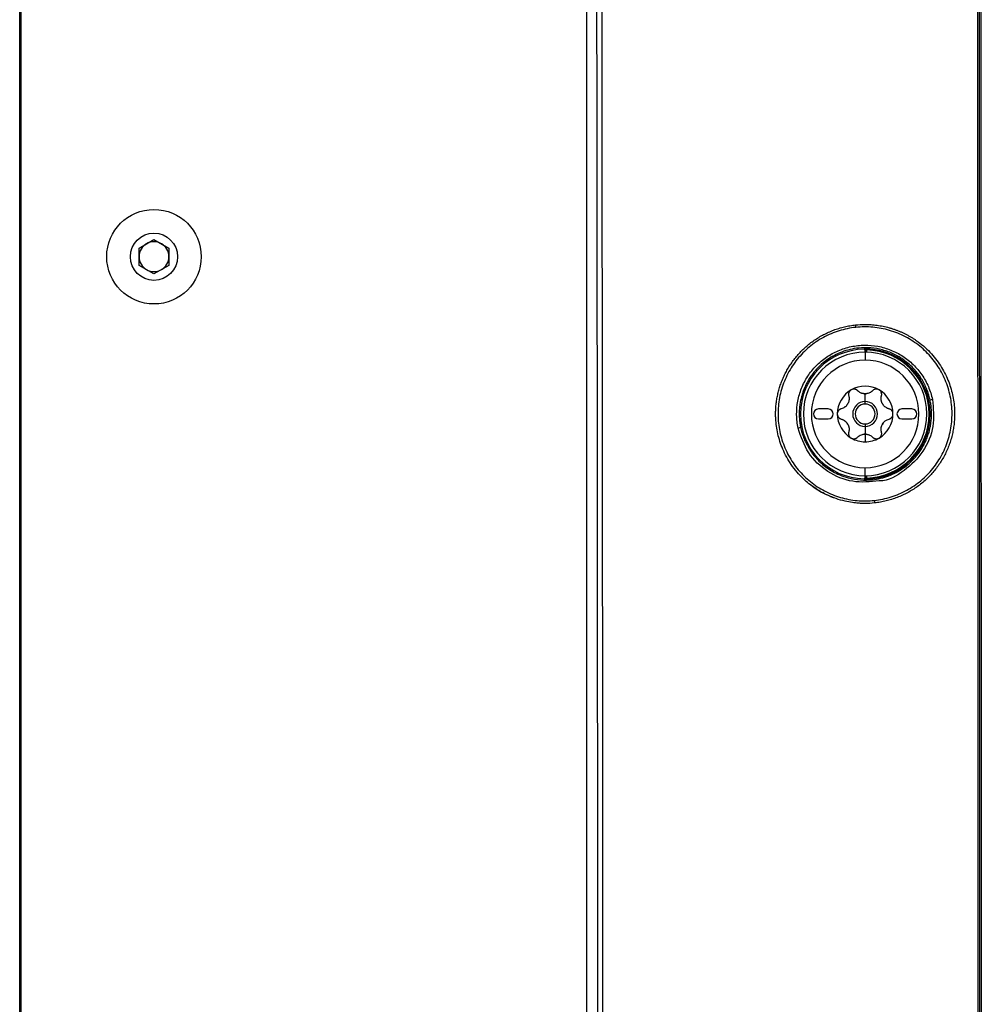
# Model space of a CAD drawing. Header units: millimetres. Extents: x 155400 to 158106, y 111257 to 114783.
# Tile 94 of 152: x 156849 to 156945, y 113130 to 113229. Entities that reach past the tile are written whole.
import ezdxf

# ---------------------------------------------------------------- set-up
doc = ezdxf.new("R2010")
doc.units = ezdxf.units.MM

msp = doc.modelspace()

# ---------------------------------------------------------------- linework, layer by layer
at = {"color": 7, "linetype": 'Continuous', "lineweight": 25}
for p, q in [((156848.574, 112557.274), (156848.574, 113407.524)), ((156848.699, 113404.269), (156848.699, 113001.569)), ((156905.575, 113377.138), (156905.575, 113002.137)), ((156860.574, 113206.31), (156862.074, 113207.176)), ((156862.074, 113207.176), (156863.574, 113206.31)), ((156860.574, 113204.578), (156860.574, 113206.31)), ((156863.574, 113206.31), (156863.574, 113204.578)), ((156862.074, 113203.712), (156860.574, 113204.578)), ((156863.574, 113204.578), (156862.074, 113203.712)), ((156933.583, 113195.845), (156933.583, 113196.045)), ((156933.612, 113195.845), (156933.612, 113196.074)), ((156933.712, 113196.076), (156933.714, 113196.176)), ((156933.712, 113196.076), (156933.712, 113195.843)), ((156933.575, 113195.845), (156933.575, 113195.045)), ((156933.575, 113190.887), (156933.575, 113191.662)), ((156929.875, 113190.137), (156928.875, 113190.137)), ((156933.575, 113190.637), (156933.575, 113190.887)), ((156938.275, 113190.137), (156937.275, 113190.137)), ((156928.875, 113189.137), (156929.875, 113189.137)), ((156937.275, 113189.137), (156938.275, 113189.137)), ((156933.575, 113188.637), (156933.575, 113188.387)), ((156933.575, 113188.387), (156933.575, 113187.612)), ((156933.575, 113187.606), (156933.575, 113186.837)), ((156933.575, 113183.429), (156933.575, 113184.229)), ((156933.583, 113183.229), (156933.583, 113183.429)), ((156933.612, 113183.2), (156933.612, 113183.429)), ((156933.712, 113183.43), (156933.712, 113183.197)), ((156933.712, 113183.197), (156933.714, 113183.097))]:
    msp.add_line(p, q, dxfattribs=at)
at = {"color": 7, "linetype": 'Continuous', "lineweight": 25, "flags": 128}
for points in [[(156933.482, 113196.145), (156933.498, 113196.161), (156933.511, 113196.174)], [(156933.612, 113196.074), (156933.596, 113196.058), (156933.583, 113196.045)], [(156933.511, 113183.1), (156933.495, 113183.116), (156933.482, 113183.129)], [(156933.583, 113183.229), (156933.599, 113183.212), (156933.612, 113183.2)]]:
    msp.add_lwpolyline(points, dxfattribs=at)
at = {"color": 7, "linetype": 'Continuous', "lineweight": 25}
for radius in [4.75, 2.375]:
    msp.add_circle((156862.074, 113205.444), radius, dxfattribs=at)
for centre, radius, start, end in [((156862.074, 113205.444), 1.5, 60, 120), ((156862.074, 113205.444), 1.5, 120, 180), ((156862.074, 113205.444), 1.5, 0, 60), ((156862.074, 113205.444), 1.5, 180, 240), ((156862.074, 113205.444), 1.5, 300, 0), ((156862.074, 113205.444), 1.5, 240, 300), ((156934.448, 113198.597), 1.832, 180.37123, 188.0199), ((156933.575, 113189.637), 6.509, 90.81589, 269.18411), ((156933.512, 113196.074), 0.1, 0.02069, 90.53493), ((156933.575, 113189.637), 6.441, 271.22361, 88.77639), ((156933.575, 113189.637), 6.541, 271.22361, 88.77639), ((156933.575, 113189.637), 6.208, 90, 270), ((156933.575, 113189.637), 5.408, 90, 270), ((156933.575, 113189.637), 6.208, 0, 90), ((156933.575, 113189.637), 5.408, 270, 90), ((156933.575, 113189.637), 2.8, 120, 180), ((156933.575, 113189.637), 2.8, 60, 120), ((156933.575, 113189.637), 2.8, 0, 60), ((156933.575, 113189.637), 2.031, 87.5089, 92.4911), ((156933.575, 113192.728), 1.066, 265.2504, 270), ((156933.575, 113192.728), 1.066, 270, 274.7496), ((156940.784, 113188.733), 2.397, 100.58271, 106.39106), ((156928.875, 113189.637), 0.5, 90, 270), ((156929.875, 113189.637), 0.5, 270, 90), ((156933.575, 113189.637), 2.031, 147.5089, 152.4911), ((156930.898, 113191.182), 1.066, 325.2504, 334.7496), ((156933.575, 113189.637), 1.25, 90, 270), ((156933.575, 113189.637), 1, 90, 270), ((156933.575, 113189.637), 1.25, 270, 90), ((156933.575, 113189.637), 1, 270, 90), ((156933.575, 113189.637), 2.031, 27.5089, 32.4911), ((156936.251, 113191.182), 1.066, 205.2504, 214.7496), ((156937.275, 113189.637), 0.5, 90, 270), ((156938.275, 113189.637), 0.5, 270, 90), ((156933.575, 113189.637), 2.8, 180, 240), ((156933.575, 113189.637), 6.208, 270, 0), ((156933.575, 113189.637), 2.8, 300, 0), ((156927.435, 113185.733), 2.551, 97.71409, 103.51409), ((156933.575, 113189.637), 2.031, 207.5089, 212.4911), ((156930.898, 113188.091), 1.066, 25.2504, 34.7496), ((156933.575, 113189.637), 2.031, 327.5089, 332.4911), ((156936.251, 113188.091), 1.066, 145.2504, 154.7496), ((156933.575, 113189.637), 2.8, 240, 270), ((156933.575, 113186.546), 1.066, 85.2504, 94.7496), ((156933.575, 113189.637), 2.031, 267.5089, 270), ((156933.575, 113189.637), 2.031, 270, 272.4911), ((156933.575, 113189.637), 2.8, 270, 300), ((156933.512, 113183.2), 0.1, 269.46507, 359.97931), ((156936.456, 113181.092), 1.965, 184.37836, 191.83223)]:
    msp.add_arc(centre, radius, start, end, dxfattribs=at)
for points, knots in [([(156906.759, 113002.137), (156906.755, 113033.326), (156906.745, 113064.515), (156906.711, 113126.89), (156906.687, 113158.076), (156906.627, 113220.442), (156906.59, 113251.622), (156906.502, 113313.975), (156906.452, 113345.148), (156906.394, 113376.318)], [0, 0, 0, 0, 0.25, 0.25, 0.5, 0.5, 0.75, 0.75, 1, 1, 1, 1]), ([(156906.873, 113376.336), (156906.879, 113372.689), (156906.893, 113365.396), (156906.912, 113354.459), (156906.931, 113343.524), (156906.949, 113332.59), (156906.966, 113321.653), (156906.983, 113310.714), (156907, 113299.768), (156907.016, 113288.814), (156907.031, 113277.849), (156907.046, 113266.87), (156907.061, 113255.872), (156907.075, 113244.851), (156907.088, 113233.803), (156907.101, 113222.723), (156907.113, 113211.608), (156907.124, 113200.452), (156907.139, 113186.026), (156907.155, 113168.34), (156907.172, 113147.412), (156907.188, 113126.494), (156907.201, 113105.603), (156907.212, 113084.757), (156907.222, 113063.973), (156907.229, 113043.272), (156907.234, 113022.669), (156907.236, 113008.968), (156907.237, 113002.137)], [0, 0, 0, 0, 0.02925, 0.058487, 0.087717, 0.116944, 0.146175, 0.175415, 0.20467, 0.233945, 0.263249, 0.29259, 0.321979, 0.35143, 0.380952, 0.410557, 0.440258, 0.470066, 0.499991, 0.555911, 0.611847, 0.667756, 0.723592, 0.779309, 0.834858, 0.890185, 0.945242, 1, 1, 1, 1]), ([(156944.945, 113110.515), (156944.944, 113114.204), (156944.943, 113121.577), (156944.94, 113132.626), (156944.938, 113143.655), (156944.935, 113154.661), (156944.932, 113165.641), (156944.929, 113176.594), (156944.925, 113187.516), (156944.922, 113198.407), (156944.918, 113209.265), (156944.914, 113220.093), (156944.91, 113230.893), (156944.906, 113241.669), (156944.901, 113252.426), (156944.897, 113263.168), (156944.892, 113273.899), (156944.887, 113284.622), (156944.882, 113295.342), (156944.877, 113306.06), (156944.871, 113316.78), (156944.865, 113327.504), (156944.859, 113338.233), (156944.853, 113348.969), (156944.847, 113359.716), (156944.843, 113366.883), (156944.841, 113370.469)], [0, 0, 0, 0, 0.042568, 0.085067, 0.127488, 0.16982, 0.212056, 0.254187, 0.296202, 0.338095, 0.379857, 0.4215, 0.463038, 0.504487, 0.545863, 0.587181, 0.628457, 0.669705, 0.710941, 0.752176, 0.793417, 0.834673, 0.875952, 0.91726, 0.958607, 1, 1, 1, 1]), ([(156945.059, 113369.355), (156945.062, 113366.888), (156945.068, 113361.953), (156945.077, 113354.551), (156945.085, 113347.148), (156945.093, 113339.746), (156945.102, 113332.344), (156945.109, 113324.942), (156945.117, 113317.54), (156945.125, 113310.139), (156945.132, 113302.737), (156945.139, 113295.336), (156945.146, 113287.935), (156945.153, 113280.535), (156945.159, 113273.135), (156945.166, 113265.735), (156945.172, 113258.336), (156945.178, 113250.937), (156945.184, 113243.539), (156945.189, 113236.14), (156945.195, 113228.743), (156945.2, 113221.346), (156945.205, 113213.949), (156945.21, 113206.553), (156945.215, 113199.158), (156945.219, 113191.763), (156945.224, 113184.369), (156945.228, 113176.975), (156945.232, 113169.583), (156945.235, 113162.19), (156945.239, 113154.799), (156945.242, 113147.408), (156945.245, 113140.018), (156945.248, 113132.629), (156945.251, 113125.24), (156945.254, 113117.853), (156945.255, 113112.928), (156945.256, 113110.466)], [0, 0, 0, 0, 0.0286306, 0.057258, 0.0858822, 0.1145032, 0.1431209, 0.1717353, 0.2003465, 0.2289543, 0.2575587, 0.2861598, 0.3147574, 0.3433515, 0.3719422, 0.4005294, 0.4291131, 0.4576931, 0.4862696, 0.5148425, 0.5434117, 0.5719773, 0.6005391, 0.6290972, 0.6576516, 0.6862021, 0.7147488, 0.7432917, 0.7718307, 0.8003659, 0.828897, 0.8574243, 0.8859475, 0.9144667, 0.9429819, 0.971493, 1, 1, 1, 1]), ([(156933.575, 113180.637), (156933.491, 113180.638), (156933.266, 113180.639), (156932.843, 113180.662), (156932.251, 113180.726), (156931.497, 113180.866), (156930.593, 113181.124), (156929.563, 113181.55), (156928.449, 113182.198), (156927.24, 113183.169), (156926.126, 113184.478), (156925.267, 113186.034), (156924.762, 113187.603), (156924.593, 113188.807), (156924.57, 113189.63), (156924.583, 113190.11), (156924.621, 113190.592), (156924.687, 113191.076), (156924.779, 113191.56), (156924.898, 113192.043), (156925.045, 113192.521), (156925.219, 113192.995), (156925.422, 113193.461), (156925.652, 113193.918), (156925.91, 113194.364), (156926.195, 113194.797), (156926.507, 113195.218), (156926.847, 113195.623), (156927.214, 113196.011), (156927.605, 113196.38), (156928.021, 113196.726), (156928.458, 113197.048), (156928.916, 113197.344), (156929.395, 113197.614), (156929.894, 113197.856), (156930.411, 113198.069), (156930.944, 113198.25), (156931.491, 113198.397), (156932.049, 113198.514), (156932.427, 113198.561), (156932.616, 113198.585)], [0, 0, 0, 0, 0.009194, 0.02472, 0.046528, 0.07459, 0.108946, 0.14972, 0.196808, 0.250111, 0.319535, 0.384274, 0.444289, 0.499732, 0.517158, 0.534718, 0.55244, 0.570322, 0.588359, 0.606546, 0.624878, 0.643353, 0.661954, 0.680669, 0.699515, 0.71851, 0.737674, 0.757029, 0.776598, 0.796303, 0.816075, 0.83594, 0.855922, 0.876046, 0.896338, 0.916814, 0.937422, 0.958156, 0.979016, 1, 1, 1, 1]), ([(156932.634, 113198.342), (156932.059, 113198.28), (156931.5, 113198.163), (156930.684, 113197.908), (156930.415, 113197.81), (156929.886, 113197.586), (156929.625, 113197.46), (156928.87, 113197.047), (156928.398, 113196.727), (156927.52, 113195.993), (156927.111, 113195.578), (156926.395, 113194.689), (156926.081, 113194.212), (156925.681, 113193.447), (156925.559, 113193.184), (156925.345, 113192.652), (156925.251, 113192.383), (156925.091, 113191.836), (156925.024, 113191.558), (156924.917, 113190.996), (156924.876, 113190.709), (156924.799, 113189.849), (156924.804, 113189.278), (156924.896, 113188.427), (156924.941, 113188.144), (156925.058, 113187.58), (156925.13, 113187.3), (156925.386, 113186.481), (156925.608, 113185.957), (156926.02, 113185.203), (156926.172, 113184.955), (156926.495, 113184.48), (156926.667, 113184.252), (156927.214, 113183.596), (156927.621, 113183.195), (156928.52, 113182.47), (156928.998, 113182.157), (156929.755, 113181.76), (156930.014, 113181.639), (156930.546, 113181.424), (156930.82, 113181.328), (156931.645, 113181.085), (156932.205, 113180.979), (156933.343, 113180.875), (156933.925, 113180.88), (156934.496, 113180.942)], [0, 0, 0, 0, 0.0625, 0.0625, 0.09375, 0.09375, 0.125, 0.125, 0.1875, 0.1875, 0.25, 0.25, 0.3125, 0.3125, 0.34375, 0.34375, 0.375, 0.375, 0.40625, 0.40625, 0.4375, 0.4375, 0.5, 0.5, 0.53125, 0.53125, 0.5625, 0.5625, 0.625, 0.625, 0.65625, 0.65625, 0.6875, 0.6875, 0.75, 0.75, 0.8125, 0.8125, 0.84375, 0.84375, 0.875, 0.875, 0.9375, 0.9375, 1, 1, 1, 1]), ([(156934.496, 113180.942), (156935.067, 113181.005), (156935.636, 113181.126), (156936.726, 113181.47), (156937.251, 113181.692), (156938.007, 113182.103), (156938.255, 113182.254), (156938.73, 113182.575), (156938.958, 113182.746), (156939.615, 113183.293), (156940.016, 113183.7), (156940.74, 113184.6), (156941.053, 113185.077), (156941.45, 113185.835), (156941.57, 113186.094), (156941.786, 113186.627), (156941.881, 113186.9), (156942.123, 113187.725), (156942.23, 113188.285), (156942.307, 113189.139), (156942.318, 113189.427), (156942.314, 113190.004), (156942.297, 113190.289), (156942.206, 113191.14), (156942.091, 113191.698), (156941.834, 113192.522), (156941.734, 113192.793), (156941.511, 113193.32), (156941.386, 113193.577), (156941.114, 113194.076), (156940.965, 113194.32), (156940.644, 113194.793), (156940.47, 113195.024), (156939.918, 113195.687), (156939.512, 113196.086), (156938.625, 113196.802), (156938.14, 113197.122), (156937.123, 113197.656), (156936.586, 113197.874), (156935.757, 113198.117), (156935.476, 113198.184), (156934.912, 113198.291), (156934.629, 113198.331), (156933.779, 113198.408), (156933.208, 113198.403), (156932.634, 113198.342)], [0, 0, 0, 0, 0.0625, 0.0625, 0.125, 0.125, 0.15625, 0.15625, 0.1875, 0.1875, 0.25, 0.25, 0.3125, 0.3125, 0.34375, 0.34375, 0.375, 0.375, 0.4375, 0.4375, 0.46875, 0.46875, 0.5, 0.5, 0.5625, 0.5625, 0.59375, 0.59375, 0.625, 0.625, 0.65625, 0.65625, 0.6875, 0.6875, 0.75, 0.75, 0.8125, 0.8125, 0.875, 0.875, 0.90625, 0.90625, 0.9375, 0.9375, 1, 1, 1, 1]), ([(156933.571, 113198.637), (156933.672, 113198.636), (156933.875, 113198.634), (156934.179, 113198.618), (156934.482, 113198.592), (156934.785, 113198.556), (156935.086, 113198.51), (156935.386, 113198.453), (156935.683, 113198.387), (156935.978, 113198.311), (156936.27, 113198.225), (156936.558, 113198.129), (156936.843, 113198.024), (156937.124, 113197.909), (156937.401, 113197.785), (156937.673, 113197.651), (156937.942, 113197.507), (156938.205, 113197.355), (156938.464, 113197.194), (156939.133, 113196.745), (156940.112, 113195.908), (156941.18, 113194.544), (156941.938, 113193.087), (156942.4, 113191.603), (156942.561, 113190.421), (156942.58, 113189.562), (156942.558, 113189.004), (156942.502, 113188.449), (156942.411, 113187.898), (156942.286, 113187.353), (156942.127, 113186.815), (156941.934, 113186.286), (156941.707, 113185.769), (156941.448, 113185.266), (156941.158, 113184.78), (156940.837, 113184.312), (156940.487, 113183.865), (156940.109, 113183.44), (156939.704, 113183.039), (156939.273, 113182.665), (156938.818, 113182.318), (156938.34, 113182.001), (156937.842, 113181.713), (156937.326, 113181.457), (156936.792, 113181.233), (156936.244, 113181.042), (156935.684, 113180.887), (156935.113, 113180.764), (156934.726, 113180.714), (156934.532, 113180.689)], [0, 0, 0, 0, 0.011134, 0.02228, 0.033436, 0.044598, 0.055764, 0.06693, 0.078094, 0.089251, 0.100399, 0.111535, 0.122655, 0.133761, 0.144878, 0.156012, 0.167158, 0.178314, 0.189475, 0.200639, 0.266904, 0.329957, 0.389877, 0.446457, 0.499923, 0.520344, 0.540785, 0.561205, 0.581631, 0.602089, 0.622607, 0.64321, 0.663889, 0.684589, 0.705315, 0.726067, 0.74685, 0.767665, 0.788514, 0.8094, 0.830334, 0.851321, 0.872367, 0.893474, 0.914644, 0.935878, 0.957179, 0.97855, 1, 1, 1, 1]), ([(156926.839, 113188.213), (156926.744, 113188.659), (156926.694, 113189.11), (156926.683, 113190.02), (156926.722, 113190.478), (156926.889, 113191.367), (156927.015, 113191.798), (156927.35, 113192.636), (156927.562, 113193.044), (156928.053, 113193.798), (156928.334, 113194.15), (156928.81, 113194.637), (156928.977, 113194.792), (156929.323, 113195.083), (156929.502, 113195.219), (156929.873, 113195.473), (156930.065, 113195.591), (156930.46, 113195.809), (156930.665, 113195.909), (156931.291, 113196.177), (156931.72, 113196.312), (156932.601, 113196.499), (156933.057, 113196.55), (156933.959, 113196.56), (156934.406, 113196.522), (156935.073, 113196.398), (156935.295, 113196.346), (156935.73, 113196.22), (156935.943, 113196.146), (156936.569, 113195.896), (156936.969, 113195.69), (156937.733, 113195.194), (156938.085, 113194.912), (156938.568, 113194.442), (156938.721, 113194.277), (156939.013, 113193.931), (156939.152, 113193.749), (156939.536, 113193.19), (156939.753, 113192.797), (156940.11, 113191.969), (156940.249, 113191.532), (156940.343, 113191.088)], [0, 0, 0, 0, 0.0625, 0.0625, 0.125, 0.125, 0.1875, 0.1875, 0.25, 0.25, 0.3125, 0.3125, 0.34375, 0.34375, 0.375, 0.375, 0.40625, 0.40625, 0.4375, 0.4375, 0.5, 0.5, 0.5625, 0.5625, 0.625, 0.625, 0.65625, 0.65625, 0.6875, 0.6875, 0.75, 0.75, 0.8125, 0.8125, 0.84375, 0.84375, 0.875, 0.875, 0.9375, 0.9375, 1, 1, 1, 1]), ([(156940.107, 113191.032), (156940.089, 113191.112), (156940.053, 113191.273), (156939.987, 113191.516), (156939.91, 113191.763), (156939.82, 113192.013), (156939.718, 113192.265), (156939.604, 113192.518), (156939.476, 113192.772), (156939.335, 113193.024), (156939.047, 113193.49), (156938.49, 113194.214), (156937.577, 113195.034), (156936.481, 113195.685), (156935.337, 113196.108), (156934.133, 113196.317), (156932.74, 113196.301), (156931.239, 113195.943), (156929.792, 113195.179), (156928.877, 113194.372), (156928.343, 113193.735), (156928.058, 113193.339), (156927.803, 113192.925), (156927.579, 113192.492), (156927.387, 113192.043), (156927.228, 113191.58), (156927.103, 113191.108), (156927.014, 113190.629), (156926.958, 113190.143), (156926.951, 113189.816), (156926.947, 113189.652)], [0, 0, 0, 0, 0.012603, 0.02552, 0.038771, 0.052378, 0.066367, 0.080667, 0.095231, 0.110063, 0.12517, 0.179671, 0.250073, 0.312842, 0.375016, 0.436983, 0.500009, 0.588646, 0.67182, 0.749627, 0.774686, 0.799699, 0.824597, 0.849512, 0.874587, 0.89978, 0.924799, 0.949751, 0.974771, 1, 1, 1, 1]), ([(156933.482, 113196.145), (156933.493, 113196.145), (156933.504, 113196.143), (156933.515, 113196.14), (156933.526, 113196.136), (156933.536, 113196.131), (156933.545, 113196.124), (156933.553, 113196.117), (156933.561, 113196.109), (156933.567, 113196.099), (156933.573, 113196.09), (156933.578, 113196.079), (156933.581, 113196.068), (156933.582, 113196.061), (156933.583, 113196.053), (156933.583, 113196.045)], [0, 0, 0, 0, 0.0000335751, 0.0000335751, 0.0000335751, 0.0000671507, 0.0000671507, 0.0000671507, 0.0001007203, 0.0001007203, 0.0001007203, 0.0001342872, 0.0001342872, 0.0001342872, 0.0001576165, 0.0001576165, 0.0001576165, 0.0001576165]), ([(156933.712, 113196.076), (156933.704, 113196.077), (156933.684, 113196.077), (156933.652, 113196.077), (156933.621, 113196.076), (156933.615, 113196.075), (156933.612, 113196.074)], [0, 0, 0, 0, 0.162715, 0.383894, 0.663167, 1, 1, 1, 1]), ([(156932.175, 113192.062), (156932.155, 113192.049), (156932.115, 113192.025), (156932.063, 113191.978), (156932.016, 113191.925), (156931.977, 113191.865), (156931.94, 113191.789), (156931.913, 113191.694), (156931.903, 113191.578), (156931.919, 113191.501), (156931.927, 113191.461)], [0, 0, 0, 0, 0.097875, 0.196697, 0.29658, 0.397634, 0.499966, 0.655549, 0.822147, 1, 1, 1, 1]), ([(156932.819, 113191.976), (156932.801, 113191.993), (156932.765, 113192.026), (156932.705, 113192.065), (156932.643, 113192.095), (156932.58, 113192.116), (156932.498, 113192.133), (156932.397, 113192.135), (156932.28, 113192.114), (156932.209, 113192.079), (156932.175, 113192.062)], [0, 0, 0, 0, 0.108101, 0.212121, 0.312109, 0.408115, 0.500199, 0.669962, 0.836392, 1, 1, 1, 1]), ([(156933.486, 113191.666), (156933.456, 113191.669), (156933.395, 113191.675), (156933.303, 113191.696), (156933.211, 113191.724), (156933.097, 113191.772), (156932.959, 113191.849), (156932.867, 113191.932), (156932.819, 113191.976)], [0, 0, 0, 0, 0.118955, 0.241753, 0.368585, 0.499622, 0.734116, 1, 1, 1, 1]), ([(156934.33, 113191.976), (156934.306, 113191.953), (156934.259, 113191.908), (156934.182, 113191.85), (156934.106, 113191.802), (156933.997, 113191.746), (156933.851, 113191.691), (156933.724, 113191.674), (156933.663, 113191.666)], [0, 0, 0, 0, 0.136832, 0.265737, 0.386769, 0.49999, 0.757495, 1, 1, 1, 1]), ([(156934.975, 113192.062), (156934.954, 113192.073), (156934.913, 113192.094), (156934.846, 113192.116), (156934.777, 113192.13), (156934.705, 113192.135), (156934.621, 113192.129), (156934.525, 113192.105), (156934.42, 113192.055), (156934.361, 113192.003), (156934.33, 113191.976)], [0, 0, 0, 0, 0.097875, 0.196697, 0.29658, 0.397634, 0.499966, 0.655549, 0.822147, 1, 1, 1, 1]), ([(156935.222, 113191.461), (156935.228, 113191.485), (156935.239, 113191.532), (156935.242, 113191.604), (156935.238, 113191.673), (156935.224, 113191.738), (156935.198, 113191.817), (156935.149, 113191.906), (156935.072, 113191.997), (156935.007, 113192.04), (156934.975, 113192.062)], [0, 0, 0, 0, 0.108101, 0.212121, 0.312109, 0.408115, 0.500199, 0.669962, 0.836392, 1, 1, 1, 1]), ([(156931.927, 113191.461), (156931.934, 113191.428), (156931.95, 113191.365), (156931.961, 113191.27), (156931.965, 113191.18), (156931.959, 113191.057), (156931.934, 113190.903), (156931.885, 113190.785), (156931.862, 113190.728)], [0, 0, 0, 0, 0.1368319, 0.2657372, 0.3867688, 0.4999905, 0.7574953, 1, 1, 1, 1]), ([(156940.343, 113191.088), (156940.43, 113190.184), (156940.603, 113188.375), (156939.519, 113185.767), (156937.597, 113183.891), (156935.903, 113182.906), (156934.989, 113182.897), (156934.973, 113182.897)], [0, 0, 0, 0, 0.248959, 0.497909, 0.746806, 0.995502, 1, 1, 1, 1]), ([(156935.287, 113190.728), (156935.275, 113190.755), (156935.25, 113190.812), (156935.222, 113190.901), (156935.2, 113190.995), (156935.185, 113191.118), (156935.183, 113191.276), (156935.209, 113191.397), (156935.222, 113191.461)], [0, 0, 0, 0, 0.118955, 0.241753, 0.368585, 0.499622, 0.734116, 1, 1, 1, 1]), ([(156940.253, 113189.651), (156940.252, 113189.725), (156940.251, 113189.875), (156940.239, 113190.101), (156940.219, 113190.331), (156940.191, 113190.563), (156940.155, 113190.797), (156940.123, 113190.953), (156940.107, 113191.032)], [0, 0, 0, 0, 0.160148, 0.323158, 0.488855, 0.657039, 0.827493, 1, 1, 1, 1]), ([(156931.171, 113190.152), (156931.147, 113190.145), (156931.101, 113190.131), (156931.037, 113190.098), (156930.98, 113190.059), (156930.93, 113190.015), (156930.875, 113189.952), (156930.822, 113189.866), (156930.782, 113189.754), (156930.777, 113189.676), (156930.775, 113189.637)], [0, 0, 0, 0, 0.108101, 0.212121, 0.312109, 0.408115, 0.500199, 0.669962, 0.836392, 1, 1, 1, 1]), ([(156931.774, 113190.575), (156931.756, 113190.55), (156931.719, 113190.5), (156931.656, 113190.431), (156931.585, 113190.366), (156931.487, 113190.291), (156931.351, 113190.21), (156931.233, 113190.172), (156931.171, 113190.152)], [0, 0, 0, 0, 0.118955, 0.241753, 0.368585, 0.499622, 0.734116, 1, 1, 1, 1]), ([(156935.978, 113190.152), (156935.946, 113190.161), (156935.883, 113190.18), (156935.795, 113190.218), (156935.715, 113190.26), (156935.612, 113190.326), (156935.491, 113190.425), (156935.413, 113190.526), (156935.376, 113190.575)], [0, 0, 0, 0, 0.136832, 0.265737, 0.386769, 0.49999, 0.757495, 1, 1, 1, 1]), ([(156936.375, 113189.637), (156936.374, 113189.66), (156936.372, 113189.707), (156936.358, 113189.775), (156936.335, 113189.842), (156936.303, 113189.906), (156936.256, 113189.976), (156936.187, 113190.047), (156936.091, 113190.114), (156936.017, 113190.139), (156935.978, 113190.152)], [0, 0, 0, 0, 0.097875, 0.196697, 0.29658, 0.397634, 0.499966, 0.655549, 0.822147, 1, 1, 1, 1]), ([(156926.947, 113189.652), (156926.948, 113189.574), (156926.949, 113189.418), (156926.962, 113189.184), (156926.982, 113188.951), (156927.011, 113188.72), (156927.047, 113188.489), (156927.077, 113188.337), (156927.093, 113188.261)], [0, 0, 0, 0, 0.167668, 0.334655, 0.501172, 0.667426, 0.833625, 1, 1, 1, 1]), ([(156927.093, 113188.261), (156927.111, 113188.179), (156927.149, 113188.012), (156927.218, 113187.763), (156927.297, 113187.512), (156927.388, 113187.26), (156927.49, 113187.009), (156927.604, 113186.759), (156927.73, 113186.51), (156927.869, 113186.263), (156928.166, 113185.785), (156928.725, 113185.064), (156929.718, 113184.18), (156930.819, 113183.56), (156931.985, 113183.162), (156933.091, 113182.975), (156934.473, 113182.998), (156935.947, 113183.347), (156937.398, 113184.107), (156938.321, 113184.919), (156938.858, 113185.561), (156939.139, 113185.951), (156939.393, 113186.363), (156939.617, 113186.794), (156939.81, 113187.242), (156939.969, 113187.704), (156940.095, 113188.176), (156940.185, 113188.66), (156940.242, 113189.153), (156940.249, 113189.485), (156940.253, 113189.651)], [0, 0, 0, 0, 0.012997, 0.02627, 0.039789, 0.053522, 0.067434, 0.081532, 0.095845, 0.110398, 0.125218, 0.182422, 0.250235, 0.32862, 0.375189, 0.439597, 0.500156, 0.587019, 0.670258, 0.749791, 0.774391, 0.798996, 0.823728, 0.848718, 0.873768, 0.898736, 0.92376, 0.948986, 0.974444, 1, 1, 1, 1]), ([(156930.775, 113189.637), (156930.775, 113189.614), (156930.777, 113189.567), (156930.791, 113189.498), (156930.814, 113189.431), (156930.846, 113189.367), (156930.893, 113189.298), (156930.962, 113189.226), (156931.058, 113189.16), (156931.132, 113189.135), (156931.171, 113189.122)], [0, 0, 0, 0, 0.097875, 0.196697, 0.29658, 0.397634, 0.499966, 0.655549, 0.822147, 1, 1, 1, 1]), ([(156931.171, 113189.122), (156931.203, 113189.112), (156931.266, 113189.094), (156931.354, 113189.056), (156931.434, 113189.014), (156931.537, 113188.948), (156931.658, 113188.849), (156931.736, 113188.748), (156931.774, 113188.699)], [0, 0, 0, 0, 0.136832, 0.265737, 0.386769, 0.49999, 0.757495, 1, 1, 1, 1]), ([(156935.376, 113188.699), (156935.393, 113188.723), (156935.43, 113188.773), (156935.493, 113188.842), (156935.564, 113188.908), (156935.662, 113188.983), (156935.798, 113189.064), (156935.916, 113189.102), (156935.978, 113189.122)], [0, 0, 0, 0, 0.118955, 0.241753, 0.368585, 0.499622, 0.734116, 1, 1, 1, 1]), ([(156935.978, 113189.122), (156936.002, 113189.129), (156936.048, 113189.143), (156936.112, 113189.176), (156936.169, 113189.215), (156936.219, 113189.259), (156936.275, 113189.321), (156936.327, 113189.408), (156936.367, 113189.52), (156936.372, 113189.598), (156936.375, 113189.637)], [0, 0, 0, 0, 0.108101, 0.212121, 0.312109, 0.408115, 0.500199, 0.669962, 0.836392, 1, 1, 1, 1]), ([(156934.973, 113182.897), (156934.084, 113182.813), (156932.29, 113182.644), (156929.745, 113183.726), (156927.709, 113185.623), (156927.129, 113187.35), (156926.839, 113188.213)], [0, 0, 0, 0, 0.246485, 0.497518, 0.74866, 1, 1, 1, 1]), ([(156931.862, 113188.546), (156931.874, 113188.518), (156931.899, 113188.462), (156931.927, 113188.373), (156931.949, 113188.279), (156931.965, 113188.156), (156931.966, 113187.997), (156931.94, 113187.877), (156931.927, 113187.813)], [0, 0, 0, 0, 0.118955, 0.241753, 0.368585, 0.499622, 0.734116, 1, 1, 1, 1]), ([(156935.222, 113187.813), (156935.215, 113187.845), (156935.199, 113187.909), (156935.188, 113188.004), (156935.184, 113188.094), (156935.19, 113188.217), (156935.215, 113188.371), (156935.264, 113188.489), (156935.287, 113188.546)], [0, 0, 0, 0, 0.136832, 0.265737, 0.386769, 0.49999, 0.757495, 1, 1, 1, 1]), ([(156931.927, 113187.813), (156931.921, 113187.789), (156931.91, 113187.742), (156931.907, 113187.67), (156931.912, 113187.601), (156931.925, 113187.535), (156931.951, 113187.456), (156932, 113187.368), (156932.077, 113187.277), (156932.142, 113187.233), (156932.175, 113187.212)], [0, 0, 0, 0, 0.108101, 0.212121, 0.312109, 0.408115, 0.500199, 0.669962, 0.836392, 1, 1, 1, 1]), ([(156932.175, 113187.212), (156932.195, 113187.201), (156932.236, 113187.18), (156932.302, 113187.158), (156932.371, 113187.143), (156932.418, 113187.141), (156932.441, 113187.141)], [0, 0, 0, 0, 0.246914, 0.495698, 0.746635, 1, 1, 1, 1]), ([(156932.441, 113187.141), (156932.463, 113187.141), (156932.506, 113187.143), (156932.572, 113187.156), (156932.638, 113187.177), (156932.702, 113187.207), (156932.764, 113187.247), (156932.8, 113187.281), (156932.819, 113187.298)], [0, 0, 0, 0, 0.151718, 0.309271, 0.472775, 0.642337, 0.818051, 1, 1, 1, 1]), ([(156932.819, 113187.298), (156932.843, 113187.321), (156932.89, 113187.366), (156932.967, 113187.423), (156933.043, 113187.472), (156933.152, 113187.528), (156933.298, 113187.583), (156933.425, 113187.6), (156933.486, 113187.608)], [0, 0, 0, 0, 0.136832, 0.265737, 0.386769, 0.49999, 0.757495, 1, 1, 1, 1]), ([(156933.663, 113187.608), (156933.693, 113187.605), (156933.754, 113187.598), (156933.846, 113187.578), (156933.938, 113187.55), (156934.052, 113187.502), (156934.19, 113187.424), (156934.282, 113187.342), (156934.33, 113187.298)], [0, 0, 0, 0, 0.118955, 0.241753, 0.368585, 0.499622, 0.734116, 1, 1, 1, 1]), ([(156934.33, 113187.298), (156934.349, 113187.281), (156934.385, 113187.247), (156934.447, 113187.207), (156934.511, 113187.177), (156934.577, 113187.156), (156934.643, 113187.143), (156934.687, 113187.141), (156934.708, 113187.141)], [0, 0, 0, 0, 0.1819493, 0.3576626, 0.5272246, 0.6907293, 0.8482819, 1, 1, 1, 1]), ([(156934.708, 113187.141), (156934.732, 113187.141), (156934.778, 113187.143), (156934.847, 113187.158), (156934.913, 113187.18), (156934.954, 113187.201), (156934.975, 113187.212)], [0, 0, 0, 0, 0.253365, 0.504302, 0.753086, 1, 1, 1, 1]), ([(156934.975, 113187.212), (156934.994, 113187.224), (156935.034, 113187.249), (156935.086, 113187.296), (156935.133, 113187.349), (156935.172, 113187.409), (156935.209, 113187.484), (156935.236, 113187.58), (156935.246, 113187.696), (156935.231, 113187.773), (156935.222, 113187.813)], [0, 0, 0, 0, 0.097875, 0.196697, 0.29658, 0.397634, 0.499966, 0.655549, 0.822147, 1, 1, 1, 1]), ([(156933.583, 113183.229), (156933.583, 113183.218), (156933.581, 113183.206), (156933.578, 113183.196), (156933.574, 113183.185), (156933.568, 113183.175), (156933.561, 113183.166), (156933.554, 113183.158), (156933.546, 113183.15), (156933.536, 113183.144), (156933.527, 113183.138), (156933.516, 113183.134), (156933.505, 113183.131), (156933.498, 113183.129), (156933.49, 113183.129), (156933.482, 113183.129)], [0, 0, 0, 0, 0.0000335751, 0.0000335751, 0.0000335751, 0.0000671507, 0.0000671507, 0.0000671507, 0.0001007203, 0.0001007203, 0.0001007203, 0.0001342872, 0.0001342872, 0.0001342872, 0.0001576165, 0.0001576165, 0.0001576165, 0.0001576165]), ([(156933.612, 113183.2), (156933.613, 113183.199), (156933.615, 113183.199), (156933.629, 113183.198), (156933.646, 113183.197), (156933.664, 113183.197), (156933.682, 113183.197), (156933.698, 113183.197), (156933.708, 113183.197), (156933.712, 113183.197)], [0, 0, 0, 0, 0.2001239, 0.3812043, 0.5432065, 0.6861021, 0.8098706, 0.9145014, 1, 1, 1, 1]), ([(156927.922, 113182.634), (156928.397, 113182.28), (156929.182, 113181.697), (156930.098, 113181.366), (156930.46, 113181.235)], [0, 0, 0, 0, 0.6055, 1, 1, 1, 1])]:
    msp.add_open_spline(points, degree=3, knots=knots, dxfattribs=at)
for points in [[(156945.128, 113110.463), (156945.101, 113196.852), (156945.034, 113283.192), (156944.93, 113369.387)], [(156932.616, 113198.585), (156932.933, 113198.619), (156933.252, 113198.637), (156933.571, 113198.637)], [(156933.714, 113196.176), (156933.605, 113196.179), (156933.513, 113196.176), (156933.511, 113196.174)], [(156933.511, 113183.1), (156933.513, 113183.098), (156933.605, 113183.095), (156933.714, 113183.097)], [(156934.532, 113180.689), (156934.215, 113180.655), (156933.895, 113180.637), (156933.575, 113180.637)]]:
    msp.add_open_spline(points, degree=3, dxfattribs=at)

doc.saveas('drawing.dxf')
